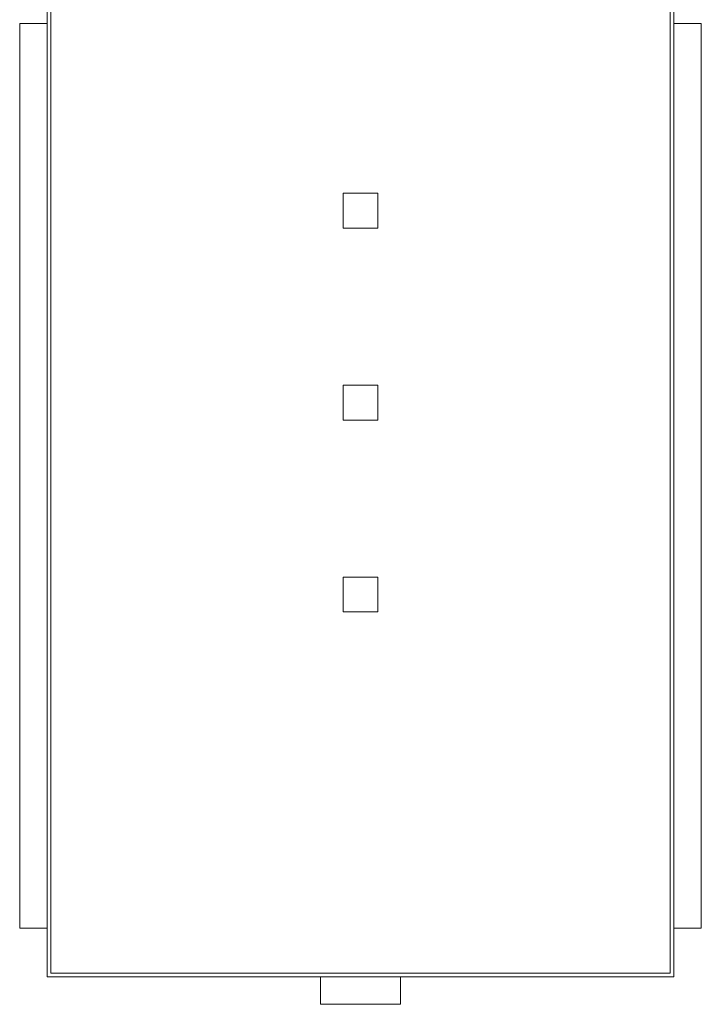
# Model space of a CAD drawing. Header units: millimetres. Extents: x -137512 to 20061, y -42753 to 41926.
# Tile 1 of 29: x -118297 to -98757, y -31894 to -3672. Entities that reach past the tile are written whole.
import ezdxf

# ---------------------------------------------------------------- set-up
doc = ezdxf.new("R2010")
doc.units = ezdxf.units.MM
doc.header["$LTSCALE"] = 100
doc.layers.add('None', color=7, linetype='Continuous', lineweight=5)

msp = doc.modelspace()

# ---------------------------------------------------------------- wipeouts: each hides what was drawn before it
at = {"color": 8, "linetype": 'Continuous', "lineweight": 5}
for points in [[(-118297.2, -3784.9), (-117507.2, -3784.9), (-117507.2, -29711), (-118297.2, -29711)], [(-99547.2, -3784.9), (-98757.2, -3784.9), (-98757.2, -29711), (-99547.2, -29711)], [(-109677.2, -31104), (-107377.2, -31104), (-107377.2, -31894), (-109677.2, -31894)]]:
    msp.add_wipeout(points, dxfattribs=at).dxf.layer = 'None'

# ---------------------------------------------------------------- next in the draw order: linework, layer by layer
at = {"layer": 'None', "color": 8, "linetype": 'Continuous', "lineweight": 5}
for points in [[(-118297.2, -3784.9), (-117507.2, -3784.9), (-117507.2, -29711), (-118297.2, -29711)], [(-99547.2, -3784.9), (-98757.2, -3784.9), (-98757.2, -29711), (-99547.2, -29711)], [(-109677.2, -31104), (-107377.2, -31104), (-107377.2, -31894), (-109677.2, -31894)]]:
    msp.add_lwpolyline(points, close=True, dxfattribs=at)

# ---------------------------------------------------------------- next in the draw order: wipeouts: each hides what was drawn before it
at = {"color": 8, "linetype": 'Continuous', "lineweight": 15}
msp.add_wipeout([(-117507.2, -1149), (-99547.2, -1149), (-99547.2, -31104), (-117507.2, -31104)], dxfattribs=at).dxf.layer = 'None'

# ---------------------------------------------------------------- next in the draw order: linework, layer by layer
at = {"layer": 'None', "color": 8, "linetype": 'Continuous', "lineweight": 15}
for points in [[(-117507.2, -1149), (-99547.2, -1149), (-99547.2, -31104), (-117507.2, -31104)], [(-117407.2, -1249), (-99647.2, -1249), (-99647.2, -31004), (-117407.2, -31004)]]:
    msp.add_lwpolyline(points, close=True, dxfattribs=at)

# ---------------------------------------------------------------- next in the draw order: wipeouts: each hides what was drawn before it
at = {"color": 8, "linetype": 'Continuous', "lineweight": 15}
for points in [[(-109027.2, -8649), (-108027.2, -8649), (-108027.2, -9649), (-109027.2, -9649)], [(-109027.2, -14149), (-108027.2, -14149), (-108027.2, -15149), (-109027.2, -15149)], [(-109027.2, -19649), (-108027.2, -19649), (-108027.2, -20649), (-109027.2, -20649)]]:
    msp.add_wipeout(points, dxfattribs=at).dxf.layer = 'None'

# ---------------------------------------------------------------- next in the draw order: linework, layer by layer
at = {"layer": 'None', "color": 8, "linetype": 'Continuous', "lineweight": 15}
for points in [[(-109027.2, -8649), (-108027.2, -8649), (-108027.2, -9649), (-109027.2, -9649)], [(-109027.2, -14149), (-108027.2, -14149), (-108027.2, -15149), (-109027.2, -15149)], [(-109027.2, -19649), (-108027.2, -19649), (-108027.2, -20649), (-109027.2, -20649)]]:
    msp.add_lwpolyline(points, close=True, dxfattribs=at)

doc.saveas('drawing.dxf')
